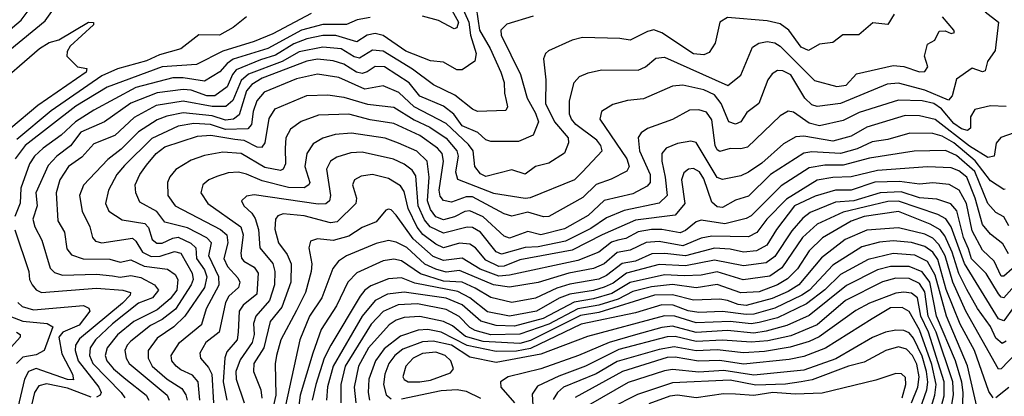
# Model space of a CAD drawing. Extents: x 1308313 to 1441400, y 959662 to 1036319.
# Tile 41 of 256: x 1346783 to 1350527, y 983640 to 985074. Entities that reach past the tile are written whole.
import ezdxf

# ---------------------------------------------------------------- set-up
doc = ezdxf.new("R2010")
doc.units = 0

msp = doc.modelspace()

# ---------------------------------------------------------------- linework, layer by layer
at = {"layer": '0CON10XD'}
for points in [[(1346715, 985010), (1346787.7, 985072.3), (1346864.6, 985175)], [(1348446.6, 985165), (1348490.8, 985065), (1348497.2, 985015), (1348518.2, 984945), (1348513.6, 984916.4), (1348465, 984883.6), (1348445, 984883.5), (1348395, 984912.7), (1348345, 984918.1), (1348251.8, 984955), (1348165, 985013.5), (1348135, 985021.6), (1348104, 985016), (1348065, 984989.8), (1347985, 985013.5), (1347935, 985013.6), (1347875, 985001.6), (1347825, 984982.7), (1347755, 984939.5), (1347699, 984921), (1347606.3, 984883.7), (1347591.4, 984865), (1347571.9, 984818.1), (1347525, 984784.4), (1347495, 984784), (1347435, 984806.4), (1347405, 984809.1), (1347305, 984796), (1347205, 984756.6), (1347104.7, 984685.3), (1347015, 984646.3), (1346976.3, 984593.7), (1346923.9, 984555), (1346890.5, 984519.5), (1346844.1, 984415), (1346849.1, 984365), (1346832.3, 984315), (1346840, 984285), (1346867.3, 984235), (1346898.2, 984128.2), (1346915, 984111.2), (1346945, 984101.7), (1347075, 984105.9), (1347135, 984098.6), (1347165, 984094.2), (1347205, 984100.5), (1347243, 984093), (1347295.9, 984065), (1347311, 984045), (1347287.5, 984015), (1347235, 983994.9), (1347135, 983915.9), (1347071.6, 983855), (1347050.6, 983825), (1347048.1, 983795), (1347061.3, 983765), (1347169.2, 983655), (1347182, 983635)], [(1348402.1, 985155), (1348451.2, 985065), (1348445, 985042.7), (1348435, 985039.3), (1348375, 985071.5), (1348315, 985087.7)], [(1348519, 985121), (1348531.3, 985035), (1348571.6, 984965), (1348613.1, 984875), (1348625.6, 984835), (1348625.9, 984795), (1348633.1, 984766.9), (1348637.6, 984742.4), (1348631.4, 984728.6), (1348524, 984725), (1348505, 984733.3), (1348437.1, 984787.1), (1348356.6, 984826.6), (1348276, 984886), (1348165, 984954.9), (1348125, 984958.6), (1348075, 984927.3), (1348055, 984932.4), (1348005, 984963.6), (1347935, 984969.5), (1347845, 984951.7), (1347780.8, 984915), (1347653.3, 984866.7), (1347625, 984842.6), (1347592.9, 984767.1), (1347566.5, 984743.5), (1347515, 984743.6), (1347405, 984764), (1347302.2, 984747.8), (1347217.5, 984702.5), (1347145, 984633.7), (1347065, 984601), (1347018.8, 984551.2), (1346968.8, 984515), (1346935.2, 984465), (1346921.5, 984415), (1346928.3, 984308.3), (1346952.7, 984265), (1346962.1, 984202.1), (1346979.3, 984179.3), (1347024.1, 984164.1), (1347125, 984162.3), (1347165, 984151.2), (1347205, 984160.5), (1347255.6, 984135.6), (1347344.5, 984124.5), (1347373.8, 984103.8), (1347383.9, 984085), (1347380, 984045), (1347355, 984011.4), (1347305, 983969.5), (1347216.7, 983925), (1347155.1, 983874.9), (1347114.8, 983825), (1347107.6, 983795), (1347114.1, 983775), (1347139.1, 983745), (1347186.1, 983706.1), (1347263.7, 983645), (1347274, 983625)], [(1346745, 984959.6), (1346879.5, 985070.5), (1346911.5, 985115)], [(1348115, 985083), (1348066.6, 985073.4), (1348025, 985056.6), (1347935, 985056.6), (1347855, 985034.7), (1347726.7, 984965), (1347595, 984924.4), (1347571.9, 984908.1), (1347544.4, 984875.6), (1347485, 984840.2), (1347405, 984853.3), (1347365, 984852.7), (1347225, 984816.6), (1347065, 984730.2), (1346995, 984685.4), (1346940, 984635), (1346871.9, 984585), (1346839.4, 984555), (1346820.5, 984525), (1346786.7, 984433.3), (1346784.8, 984375.2), (1346763.7, 984325)], [(1347891.5, 985098.5), (1347745, 985020.6), (1347675, 984991.4), (1347555.3, 984954.7), (1347455, 984903.7), (1347325, 984894.6), (1347115, 984817.2), (1346995.6, 984745), (1346803.5, 984595), (1346765.2, 984545)], [(1347645, 985085.6), (1347594.2, 985045), (1347542.2, 985015), (1347463.7, 985016.3), (1347395, 984962.9), (1347315, 984940.8), (1347265, 984917.9), (1347155, 984887.8), (1347095, 984860.6), (1346903, 984727), (1346771.7, 984618.3)], [(1348735, 985087.3), (1348635, 985057.5), (1348612.5, 985035), (1348613.5, 985015), (1348687.8, 984865), (1348712.9, 984775), (1348745, 984718.1), (1348756, 984685), (1348735.2, 984634.8), (1348679.3, 984610.7), (1348575, 984610.3), (1348555, 984617.3), (1348525, 984645.1), (1348465, 984670.7), (1348434.2, 984714.2), (1348395, 984745.5), (1348305, 984782.6), (1348263.5, 984833.5), (1348170.4, 984895), (1348135, 984896.6), (1348104.4, 984875.6), (1348085, 984870), (1348064, 984874), (1348015, 984905.1), (1347975, 984918.2), (1347915, 984923.7), (1347875, 984916.2), (1347705, 984851.4), (1347665, 984827.8), (1347645, 984802.9), (1347617.5, 984712.5), (1347596.1, 984695), (1347565, 984692.2), (1347515, 984707.6), (1347405, 984719.4), (1347342.8, 984707.2), (1347305, 984692.7), (1347235, 984647.2), (1347168.8, 984581.2), (1347118, 984542), (1347025, 984444.6), (1347010, 984405), (1347020.7, 984345), (1347049.7, 984285), (1347059.3, 984245), (1347071.2, 984231.2), (1347095, 984224), (1347212.1, 984242.1), (1347225, 984230.9), (1347249.1, 984189.1), (1347282.4, 984172.4), (1347316.6, 984173.4), (1347371.1, 984191.1), (1347395.3, 984185.3), (1347438.7, 984108.7), (1347442.2, 984085), (1347435.1, 984065), (1347375, 983972.6), (1347325, 983932.3), (1347280.4, 983909.6), (1347205, 983849.6), (1347190.9, 983835), (1347183, 983815), (1347187.7, 983785), (1347199.3, 983765), (1347343, 983645), (1347351.1, 983625)], [(1350108.1, 985095), (1350085, 985056), (1350027.1, 985062.9), (1349973.6, 985016.4), (1349913.8, 985016.2), (1349875, 984986.9), (1349825, 984981.1), (1349783, 984957), (1349755, 984970), (1349707.3, 985035), (1349675, 985058.3), (1349625, 985070), (1349475, 985083.3), (1349445.3, 985064.7), (1349427.7, 984985), (1349405, 984948.9), (1349385, 984940.7), (1349345, 984944.8), (1349225, 985024.8), (1349195, 985035.3), (1349170.6, 985029.4), (1349105, 984996.1), (1349065, 985002.5), (1348923.6, 985006.4), (1348883.6, 984996.4), (1348794.1, 984955.9), (1348781.9, 984945), (1348774.6, 984925), (1348783.9, 984845), (1348783, 984755), (1348816.9, 984685), (1348868.1, 984625), (1348869.7, 984605), (1348855, 984565.6), (1348795, 984528.4), (1348745, 984515.4), (1348705, 984486), (1348655, 984502.5), (1348555, 984477.8), (1348535, 984486.8), (1348514.1, 984515.9), (1348506.9, 984575), (1348489.7, 984599.7), (1348405, 984679.5), (1348282.3, 984742.3), (1348225, 984797.7), (1348165, 984822.4), (1348095, 984809.8), (1347996.2, 984853.8), (1347915, 984867), (1347835, 984848.6), (1347712, 984798), (1347684.8, 984765), (1347671.2, 984725), (1347663.9, 984675), (1347650.9, 984659.1), (1347565, 984656.7), (1347508.2, 984675), (1347445, 984679), (1347385, 984669.2), (1347285, 984622.3), (1347180.9, 984519.1), (1347151.9, 984485), (1347120.2, 984425), (1347109.4, 984375), (1347121.8, 984345), (1347172.2, 984312.2), (1347258.2, 984298.2), (1347272.6, 984282.6), (1347286.7, 984236.7), (1347303.9, 984223.9), (1347325, 984223.4), (1347365, 984242.5), (1347385, 984245.6), (1347433.2, 984223.2), (1347452.1, 984205), (1347454.9, 984165), (1347485, 984121.7), (1347494.5, 984095), (1347485.6, 984054.4), (1347411, 983945), (1347368.9, 983905), (1347305, 983861.3), (1347271.3, 983815), (1347270.8, 983785), (1347286.9, 983755), (1347343.1, 983705), (1347399.9, 983669.9), (1347415, 983646.1), (1347419.4, 983625)], [(1347468.1, 983625), (1347461.5, 983695), (1347440.1, 983720.1), (1347395, 983740.6), (1347377.4, 983755), (1347361.9, 983775), (1347359.1, 983795), (1347391, 983845), (1347475.6, 983915), (1347493.2, 983975), (1347541, 984065), (1347539.5, 984095), (1347502.6, 984175), (1347512.6, 984225), (1347494.1, 984244.1), (1347421.3, 984281.3), (1347335, 984303.2), (1347304.5, 984344.4), (1347239.6, 984379.6), (1347224.3, 984415), (1347221.8, 984445), (1347239, 984485), (1347265, 984520), (1347302, 984565), (1347335, 984589.7), (1347458.6, 984631.4), (1347510, 984635), (1347600.5, 984619.5), (1347635.6, 984615.6), (1347685, 984590.7), (1347705, 984589.4), (1347716, 984605), (1347731.6, 984698.4), (1347754.8, 984735.2), (1347875, 984786.1), (1347955, 984788.1), (1348015, 984779.8), (1348105, 984753.1), (1348205, 984741.8), (1348282.5, 984692.5), (1348342.5, 984665), (1348405, 984623), (1348445.7, 984575), (1348449.7, 984555), (1348439.8, 984495), (1348447.5, 984467.5), (1348585, 984414.3), (1348705, 984395.2), (1348725, 984396.7), (1348893.9, 984466.1), (1348923.5, 984495), (1348997.5, 984575), (1348993, 984595), (1348977.2, 984615), (1348898.1, 984675), (1348881, 984695), (1348873.6, 984715), (1348873.7, 984765), (1348891.1, 984835), (1348912.2, 984857.8), (1348945, 984872.5), (1348995, 984883.3), (1349135, 984881.8), (1349162.2, 984895), (1349201.8, 984928.2), (1349235, 984931.6), (1349475.9, 984824.1), (1349525, 984863.3), (1349570.2, 984969.8), (1349594.2, 984985), (1349625, 984991.2), (1349655, 984985.8), (1349675, 984973.2), (1349805, 984842.7), (1349890.2, 984820.2), (1349925.3, 984824.7), (1349965, 984867.9), (1350105, 984900.3), (1350145, 984895.8), (1350205, 984876.1), (1350225, 984877.5), (1350236.6, 984895), (1350223.5, 984935), (1350235, 984981.1), (1350263.1, 984996.9), (1350279.3, 985030.7), (1350301.9, 985031.9), (1350325, 985021.4), (1350337.5, 985025), (1350335.6, 985035), (1350292.4, 985085)], [(1350454.7, 985104.7), (1350504.7, 985064.7), (1350493.1, 984956.9), (1350463.1, 984915), (1350455, 984880), (1350445, 984876.4), (1350405, 984890), (1350345, 984847.5), (1350329.6, 984785), (1350315, 984767.3), (1350225, 984806.3), (1350125, 984832.1), (1350081.3, 984828.7), (1349905, 984754.8), (1349815, 984743.9), (1349795, 984750.5), (1349768.4, 984775), (1349715, 984864.7), (1349685, 984880.2), (1349665, 984880.3), (1349645, 984868.2), (1349628.2, 984845), (1349593.3, 984755), (1349548.7, 984721.3), (1349524.8, 984685.2), (1349505, 984676.1), (1349480.3, 984685), (1349450.3, 984755), (1349425, 984788.1), (1349385, 984807.4), (1349305, 984824.8), (1349265, 984821.2), (1349155, 984772.9), (1349093.9, 984766.1), (1349038.1, 984751.9), (1348995.5, 984725), (1348989.6, 984695), (1349091.3, 984545), (1349101.2, 984515), (1349091.9, 984498.1), (1349032.6, 984467.4), (1348975, 984446.8), (1348925, 984397.3), (1348795, 984324.8), (1348775, 984323.3), (1348715, 984340.9), (1348655, 984326.7), (1348625, 984335.2), (1348505, 984399.2), (1348480.7, 984399.3), (1348425, 984380), (1348395, 984386.4), (1348382.1, 984402.1), (1348378.1, 984425), (1348395.1, 984535), (1348389.1, 984565), (1348371.3, 984585), (1348305, 984633.3), (1348205, 984679.4), (1348115, 984693.4), (1348035, 984714.2), (1347918.7, 984711.3), (1347853.3, 984686.7), (1347812, 984658), (1347794.3, 984625), (1347792, 984585), (1347793.4, 984525), (1347785, 984505.5), (1347775, 984500.5), (1347715, 984511.7), (1347625, 984564.3), (1347555, 984569.6), (1347485, 984557), (1347435, 984540), (1347376.3, 984503.7), (1347353.6, 984476.4), (1347344.7, 984455), (1347345.8, 984405), (1347374.1, 984365), (1347546.8, 984275), (1347570.9, 984255), (1347574.1, 984225), (1347559.3, 984165), (1347572.7, 984135), (1347611.8, 984091.9), (1347620, 984075), (1347614.8, 984055), (1347578.6, 984021.4), (1347565, 983997.5), (1347541.8, 983885), (1347490.6, 983845), (1347468.1, 983805), (1347470.3, 983785), (1347500.5, 983750.5), (1347513.4, 983725), (1347520, 983615)], [(1346675, 984807.1), (1346858.1, 984965), (1346895, 984986.9), (1346931.9, 984998.1), (1347044.5, 985065.5), (1347063.3, 985063.3), (1347064, 985055), (1346975, 984973.8), (1346963.3, 984953.3), (1346962.5, 984935), (1347002.5, 984895), (1347038, 984888), (1347035.7, 984875), (1346852.1, 984747.9), (1346749.1, 984660.9)], [(1350535, 984743.8), (1350475, 984746.9), (1350415, 984732.3), (1350399, 984705), (1350398.7, 984661.3), (1350387.2, 984652.8), (1350365, 984658.6), (1350335, 984678.6), (1350288.3, 984735), (1350259.5, 984755), (1350215, 984765.3), (1350125, 984768.4), (1349975, 984720.6), (1349915, 984690.9), (1349825, 984670.4), (1349785, 984679.7), (1349725, 984722.4), (1349705, 984726), (1349675, 984708), (1349550.5, 984589.5), (1349525, 984582.6), (1349485, 984583.3), (1349445, 984572.5), (1349435, 984578.5), (1349427.2, 984595), (1349415, 984692.9), (1349395, 984722.4), (1349365, 984731.4), (1349330.2, 984729.8), (1349265, 984694.2), (1349170.5, 984659.5), (1349146.5, 984643.5), (1349134.3, 984625.7), (1349139.5, 984575), (1349180.6, 984485), (1349180.4, 984455), (1349169.2, 984440.8), (1349115, 984411.1), (1349005, 984385.2), (1348945, 984328.6), (1348855, 984278.2), (1348764.9, 984254.9), (1348715, 984267.9), (1348645, 984242.4), (1348625, 984249.6), (1348545, 984323.3), (1348495, 984346.4), (1348475, 984344.5), (1348435.9, 984324.1), (1348395, 984312.3), (1348365, 984323.9), (1348345, 984351.7), (1348334.1, 984385), (1348339.8, 984475), (1348332.5, 984535), (1348293.4, 984573.4), (1348223.7, 984603.7), (1348173.1, 984623.1), (1348045, 984642.8), (1347983.1, 984636.9), (1347935, 984622.6), (1347898.8, 984601.2), (1347874.8, 984565.2), (1347866.7, 984515), (1347886.5, 984455), (1347882.9, 984445), (1347865, 984434.2), (1347805, 984434.7), (1347705, 984460.6), (1347645, 984486.6), (1347615, 984493.1), (1347575, 984490.6), (1347532.2, 984477.8), (1347502.5, 984465), (1347479.1, 984445), (1347471.5, 984415), (1347498.2, 984375), (1347623.5, 984285), (1347632.7, 984255), (1347623.4, 984185), (1347626.1, 984166.1), (1347635, 984154.8), (1347675, 984132.2), (1347689.5, 984109.5), (1347685, 984029.6), (1347632.6, 983987.4), (1347617.3, 983965), (1347613.9, 983885), (1347609.5, 983855), (1347570.7, 983809.3), (1347562.8, 983787.2), (1347556.2, 983695), (1347570.7, 983625)], [(1350565, 984643.5), (1350513.8, 984626.2), (1350495.9, 984604.1), (1350488.4, 984555), (1350465, 984549.5), (1350395, 984592.7), (1350265, 984694.6), (1350205, 984708.1), (1350150.7, 984709.3), (1350005, 984664.5), (1349945, 984631), (1349875, 984612.3), (1349765, 984630.8), (1349735, 984628.3), (1349688.1, 984601.9), (1349605, 984527.8), (1349555, 984493.3), (1349525, 984480), (1349455, 984466.4), (1349435, 984473.1), (1349355, 984606.2), (1349335, 984611.6), (1349285, 984603.2), (1349241.1, 984585), (1349224.8, 984565.2), (1349224.8, 984535.2), (1349237.7, 984475), (1349244.8, 984405.2), (1349214.4, 984375.6), (1349081.7, 984348.3), (1349015, 984319.2), (1348955, 984279.2), (1348858.5, 984231.5), (1348755, 984209.7), (1348705, 984206.6), (1348615, 984181), (1348595, 984189.8), (1348535, 984264.8), (1348505, 984282.8), (1348485, 984284.2), (1348395, 984261.8), (1348343.6, 984285), (1348322.8, 984312.8), (1348298.2, 984365), (1348289.5, 984479.5), (1348275, 984501.9), (1348245, 984524.4), (1348203.8, 984543.8), (1348085, 984569.8), (1348042.4, 984567.6), (1347988.8, 984551.2), (1347964.1, 984535), (1347948.9, 984505), (1347964.8, 984405), (1347961.2, 984385), (1347947.1, 984372.9), (1347918.4, 984371.6), (1347675, 984408), (1347645, 984402.9), (1347626.5, 984385), (1347635.5, 984365), (1347665, 984338), (1347677.6, 984317.6), (1347690.8, 984275), (1347695.6, 984205), (1347745.3, 984145.3), (1347753, 984115), (1347751.3, 984065), (1347732.8, 984005), (1347680.2, 983945), (1347672.3, 983917.7), (1347673.8, 983875), (1347666.7, 983845), (1347621.4, 983778.6), (1347604.6, 983735), (1347606.5, 983705), (1347636.2, 983615)], [(1350530.5, 984429.5), (1350525, 984427.4), (1350475, 984460.7), (1350416.8, 984536.8), (1350335, 984605.5), (1350291, 984631), (1350255, 984640.4), (1350167.7, 984642.3), (1350085, 984618.3), (1350025, 984609.2), (1349967.3, 984582.7), (1349904.9, 984565.1), (1349795, 984571.5), (1349765, 984566.1), (1349637.7, 984485), (1349555, 984402.5), (1349505, 984387), (1349455, 984359.8), (1349435, 984361.6), (1349415, 984380), (1349385, 984468.9), (1349367.8, 984495), (1349345, 984507.7), (1349326, 984505), (1349308.5, 984491.5), (1349300.2, 984465), (1349312.1, 984375), (1349275, 984329.8), (1349125, 984310.4), (1348997.8, 984255), (1348883.8, 984196.2), (1348685, 984159.6), (1348625, 984135.9), (1348605, 984134.7), (1348555, 984158.9), (1348515.7, 984205.7), (1348495, 984219.8), (1348455, 984223.8), (1348395, 984205.4), (1348365, 984219), (1348316.4, 984256.4), (1348294, 984284), (1348260.7, 984355), (1348245, 984420.4), (1348231.2, 984441.2), (1348185, 984470.2), (1348125, 984484.8), (1348080.9, 984479.1), (1348056.5, 984465), (1348048.9, 984445), (1348064.1, 984395), (1348060.7, 984375), (1347990, 984305), (1347965, 984300.8), (1347865, 984327.2), (1347785, 984334.8), (1347765, 984327.2), (1347755.3, 984315), (1347753.1, 984276.9), (1347767, 984225), (1347799.6, 984179.6), (1347815.5, 984145), (1347813.6, 984075), (1347780.1, 983979.9), (1347735.4, 983924.6), (1347710.7, 983825), (1347672.8, 983765), (1347672.3, 983735), (1347699.8, 983665), (1347703.7, 983633.7)], [(1350545, 984289.3), (1350525, 984323.1), (1350495, 984340.3), (1350464.9, 984374.9), (1350415, 984496.8), (1350345, 984557.6), (1350304.2, 984575.8), (1350185, 984573.9), (1350015, 984546.5), (1349915, 984520.2), (1349845, 984520.1), (1349785, 984510), (1349678.7, 984441.3), (1349565, 984327.8), (1349545, 984317.2), (1349465, 984297.5), (1349375, 984311), (1349355, 984304.8), (1349315, 984271), (1349295, 984262.1), (1349224.9, 984274.9), (1349185, 984275.8), (1349135, 984266.5), (1349088.4, 984241.6), (1349057.1, 984235), (1349033.1, 984226.9), (1348985, 984188.6), (1348905, 984157.1), (1348645, 984101.5), (1348605, 984098.1), (1348534, 984124), (1348465, 984166.3), (1348395, 984157.3), (1348355, 984172.2), (1348279.7, 984239.7), (1348215, 984330.5), (1348195, 984350.8), (1348185, 984353.1), (1348175, 984349.1), (1348138.5, 984305), (1348085, 984283.5), (1348035, 984250.5), (1347975, 984233.3), (1347915, 984239.7), (1347889.3, 984230.7), (1347882.9, 984205), (1347893.5, 984145), (1347890.6, 984115), (1347870.2, 984035), (1347835, 983967.5), (1347776.4, 983855), (1347759.8, 983795), (1347754.4, 983764.4), (1347756.7, 983645), (1347733.9, 983543.9)], [(1350543.2, 984183.2), (1350521.4, 984221.4), (1350475, 984257), (1350445, 984294.2), (1350417, 984395), (1350384.5, 984474.5), (1350355, 984498.5), (1350325, 984510.3), (1350235, 984513.9), (1350045, 984500.7), (1349945, 984476.2), (1349875, 984473.9), (1349815, 984463.2), (1349698.5, 984391.5), (1349624.7, 984315.3), (1349585.7, 984264.3), (1349555, 984247.8), (1349415, 984250.3), (1349375, 984242.2), (1349305, 984213.2), (1349215, 984230.3), (1349165, 984226.1), (1349105, 984196.2), (1349055, 984187.9), (1349005, 984145.1), (1348965, 984126.4), (1348870.8, 984109.2), (1348755, 984073.5), (1348645, 984055.6), (1348585, 984064.4), (1348455, 984119.5), (1348405, 984112.5), (1348365, 984124.3), (1348323.8, 984143.8), (1348255, 984206.3), (1348215, 984227.6), (1348185, 984233.3), (1348138.1, 984221.9), (1348026.1, 984175), (1347994.7, 984155), (1347973, 984127), (1347932, 984015), (1347884.8, 983945), (1347847.8, 983855), (1347793.2, 983605)], [(1350556.7, 984125), (1350525, 984097.6), (1350515, 984097.6), (1350489, 984155), (1350445, 984197.2), (1350405, 984270), (1350384.2, 984375), (1350355.7, 984425.7), (1350317.1, 984447.1), (1350255, 984453.6), (1350205, 984448.1), (1350128.4, 984458.4), (1350035, 984455.3), (1349945, 984425.1), (1349885, 984424.9), (1349807.7, 984402.3), (1349728.8, 984365), (1349660.5, 984275), (1349624.3, 984215.7), (1349585, 984194.6), (1349535, 984188.7), (1349485, 984200.9), (1349425, 984204.9), (1349315, 984175.1), (1349236.6, 984183.4), (1349187, 984183), (1349125, 984154.7), (1349074.2, 984145.8), (1349015, 984099.9), (1348985, 984085.7), (1348875, 984067.3), (1348825, 984052.3), (1348744.4, 984014.4), (1348655, 983997.1), (1348575, 984016.3), (1348515, 984052.6), (1348465, 984074.3), (1348395, 984079.2), (1348306.5, 984106.5), (1348235, 984155.8), (1348205, 984162), (1348165, 984156.2), (1348065, 984110.2), (1348030.6, 984075), (1347987.7, 983985), (1347928.9, 983895), (1347897.1, 983805), (1347849.1, 983645), (1347841.6, 983585)], [(1350586.5, 984083.5), (1350525, 984014.8), (1350515, 984017.3), (1350505, 984030), (1350457.8, 984107.8), (1350403.2, 984163.2), (1350391.6, 984201.6), (1350372.5, 984245), (1350346.4, 984346.4), (1350323.5, 984373.5), (1350270.6, 984390.6), (1350205, 984396.1), (1350135, 984419.1), (1350055, 984415.3), (1349955, 984385.1), (1349885, 984379.9), (1349789.6, 984340.4), (1349761.4, 984318.6), (1349719.1, 984270.9), (1349655, 984172.7), (1349621.1, 984148.9), (1349535, 984136.9), (1349425, 984158.7), (1349315, 984137.4), (1349215, 984141.6), (1349091.1, 984108.9), (1349039.2, 984070.8), (1349005, 984055.6), (1348965, 984042.9), (1348875, 984029.1), (1348835, 984014.2), (1348748.2, 983965), (1348645, 983945.3), (1348562.4, 983962.4), (1348495.2, 984015.2), (1348449, 984039), (1348285, 984070.9), (1348235, 984091.6), (1348185, 984087.6), (1348118.5, 984061.5), (1348095.4, 984044.6), (1348078, 984022), (1347965.5, 983834.5), (1347940.5, 983785), (1347908.5, 983685), (1347894.6, 983625)], [(1350561.8, 983978.2), (1350525, 983927.4), (1350505, 983935.2), (1350376, 984146), (1350325.8, 984285.8), (1350305.4, 984315.4), (1350275, 984332.9), (1350125, 984383.7), (1350085, 984381.6), (1349915, 984341.8), (1349815, 984296), (1349759.8, 984245), (1349680.7, 984129.3), (1349635, 984098.3), (1349534.2, 984084.2), (1349435, 984114.5), (1349375, 984101.9), (1349309.3, 984099.3), (1349235, 984103.1), (1349105, 984073.7), (1349035, 984032), (1348965, 984011.7), (1348891, 983999), (1348773.2, 983936.8), (1348665, 983907.6), (1348595, 983909.7), (1348536.5, 983926.5), (1348465, 983988.8), (1348405, 984013.3), (1348245, 984036.9), (1348181.4, 984028.6), (1348134.9, 984005.1), (1348085, 983945.2), (1347974.9, 983755), (1347953.9, 983676.1)], [(1350535, 983850.6), (1350519, 983841), (1350495, 983861.6), (1350475, 983906.1), (1350425.1, 983975), (1350385, 984047), (1350355, 984108.1), (1350329.4, 984189.4), (1350301.1, 984251.1), (1350283.5, 984273.5), (1350245.7, 984295.7), (1350125, 984344.3), (1349995, 984324.9), (1349945, 984306.6), (1349835.8, 984244.2), (1349785.8, 984194.2), (1349740.2, 984125), (1349702.8, 984087.2), (1349664.8, 984065), (1349595, 984038.3), (1349525, 984034.1), (1349435, 984065.7), (1349355, 984052.7), (1349265, 984065.5), (1349185, 984057.3), (1349115, 984038.8), (1349059.3, 984010.7), (1348985, 983987), (1348905, 983973.5), (1348795, 983914.8), (1348685, 983876.6), (1348575, 983874.6), (1348515, 983891.1), (1348495, 983902.1), (1348454.3, 983944.3), (1348405, 983970.6), (1348295, 983991.9), (1348221.5, 983988.5), (1348165, 983963.5), (1348119.4, 983915), (1348020, 983755), (1348004.4, 983685), (1348003.8, 983615)], [(1346763.7, 984273.7), (1346818, 984115), (1346820.5, 984085), (1346830.3, 984065), (1346845.9, 984045.9), (1346865.9, 984035.9), (1347075, 984051.4), (1347175, 984044.5), (1347204.6, 984035), (1347202.7, 984025), (1347174.2, 983995), (1347010.5, 983859.5), (1346994.8, 983835), (1346993.7, 983815), (1347004.9, 983775), (1347083.1, 983675), (1347092.5, 983655), (1347089.3, 983645), (1347075, 983636.9)], [(1350572.3, 983805), (1350515.4, 983744.6), (1350505, 983744.2), (1350381.4, 983965), (1350331.4, 984075), (1350302.7, 984175), (1350278.7, 984218.7), (1350255, 984242.3), (1350225, 984258.2), (1350125, 984282.1), (1350005, 984273.1), (1349922.7, 984237.3), (1349832.7, 984167.3), (1349745.9, 984065), (1349705, 984038.9), (1349645, 984012.4), (1349545, 983986.2), (1349515, 983990), (1349475, 984004.9), (1349445, 984010.3), (1349345, 984006.7), (1349265, 984027.1), (1349197.3, 984025), (1348985, 983959.9), (1348915, 983948.5), (1348725, 983852.5), (1348685, 983841.6), (1348545, 983848.8), (1348477.9, 983867.9), (1348428.8, 983908.8), (1348395, 983924.9), (1348305, 983943.8), (1348245, 983940), (1348215, 983929.7), (1348188.1, 983911.9), (1348109, 983825), (1348071.4, 983755), (1348054.6, 983675), (1348061.2, 983615)], [(1350485.5, 983634.5), (1350468.6, 983658.6), (1350413.8, 983815), (1350359.8, 983915), (1350306.3, 984046.3), (1350275, 984160.6), (1350255, 984189.6), (1350225, 984210.2), (1350175, 984226.5), (1350105, 984232.1), (1350052.9, 984227.1), (1349985, 984210), (1349875, 984140.1), (1349786, 984045), (1349757.6, 984025), (1349655, 983975.7), (1349575, 983953.6), (1349545, 983951.5), (1349455, 983962.6), (1349365, 983959.7), (1349325, 983966.2), (1349267.9, 983987.9), (1349225, 983988.4), (1349125, 983958.3), (1348918.4, 983915), (1348725, 983822.3), (1348672.7, 983812.7), (1348595, 983811.4), (1348485, 983833.3), (1348385, 983884.7), (1348335, 983894), (1348298.1, 983891.9), (1348230.7, 983869.3), (1348169.2, 983820.8), (1348135.4, 983775), (1348110.1, 983705), (1348107.4, 983655), (1348113.5, 983625)], [(1350425, 983590), (1350386.8, 983756.8), (1350307.1, 983945), (1350265, 984102.1), (1350235, 984154), (1350187.1, 984177.1), (1350105, 984184.1), (1350009, 984161), (1349905, 984104.6), (1349845, 984045.7), (1349775, 983991.9), (1349665, 983939.3), (1349595, 983921.6), (1349565, 983916.2), (1349485, 983925.7), (1349355, 983920.2), (1349274.9, 983945.1), (1349235, 983946.9), (1348942.2, 983867.8), (1348765, 983800.1), (1348595, 983768.7), (1348495, 983789.5), (1348424.6, 983835.4), (1348355, 983850.6), (1348315, 983847.9), (1348239.9, 983820.1), (1348209.7, 983795), (1348186.4, 983765), (1348171.6, 983725), (1348166.7, 983685), (1348176.4, 983646.4), (1348195, 983630.2)], [(1350367, 983535), (1350371.1, 983655), (1350366.4, 983693.6), (1350341.7, 983775), (1350269.5, 983945), (1350244.2, 984075), (1350214.4, 984114.4), (1350165, 984135.1), (1350095, 984134), (1350045, 984121.7), (1349927.7, 984062.3), (1349785, 983948.3), (1349699.7, 983910.3), (1349621.3, 983888.7), (1349575, 983880.6), (1349475, 983890.9), (1349355, 983883.2), (1349265, 983907.2), (1349225, 983902.7), (1349125, 983874.5), (1349024.5, 983845.5), (1348907.5, 983795), (1348765, 983745.4), (1348640.6, 983715), (1348611.2, 983695), (1348612.5, 983675), (1348664.9, 983614.9)], [(1350314.1, 983525), (1350334.1, 983645.9), (1350332.2, 983695), (1350267.7, 983885), (1350237.2, 983945), (1350225, 984037.5), (1350205, 984069.6), (1350165, 984088.6), (1350115, 984089.7), (1350064.3, 984075.7), (1349924, 984005), (1349815, 983912.9), (1349715, 983871.1), (1349628.4, 983851.6), (1349565, 983845.8), (1349455, 983853.8), (1349355, 983849.2), (1349275, 983868.3), (1349245, 983867.2), (1349061.5, 983818.5), (1348935, 983755.4), (1348832.6, 983717.4), (1348751.7, 983678.3), (1348731.6, 983648.4), (1348734.6, 983605)], [(1350262.3, 983505), (1350298.1, 983641.9), (1350298.8, 983695), (1350238.6, 983885), (1350210.1, 983945), (1350197.7, 984015), (1350175, 984032.5), (1350145, 984037), (1350115, 984033.2), (1350015, 983994.3), (1349962.9, 983967.1), (1349823.2, 983866.8), (1349785, 983848.7), (1349712.9, 983827.1), (1349615, 983811), (1349535.7, 983805.7), (1349435, 983817), (1349355, 983814), (1349271.8, 983828.2), (1349215, 983819), (1349055, 983772.8), (1348975, 983725.6), (1348851.2, 983675), (1348828, 983655), (1348811.9, 983628.1)], [(1346775, 983997.8), (1346791.8, 983981.8), (1346835, 983969), (1347025, 983986.3), (1347046.1, 983976.1), (1347049.1, 983965), (1347009.4, 983910.6), (1346946.3, 983885), (1346931.9, 983865), (1346942.5, 983802.5), (1346983.3, 983725), (1346987.1, 983702.9), (1346965, 983704.6), (1346845, 983745.9), (1346815.6, 983734.4), (1346800.6, 983705), (1346749.5, 983485)], [(1350239, 983565), (1350263.1, 983645), (1350268.4, 983685), (1350251.8, 983761.8), (1350205, 983893.6), (1350165, 983963.7), (1350138.6, 983978.6), (1350095, 983977), (1350024.4, 983935.6), (1349847.1, 983822.9), (1349765, 983791.8), (1349709.5, 983780.5), (1349535, 983762.3), (1349445, 983776.4), (1349364.1, 983774.1), (1349275, 983788.9), (1349245, 983787.4), (1349074.8, 983735.2), (1348895, 983635.8)], [(1346744.9, 983944.9), (1346795, 983925.8), (1346887.1, 983917.1), (1346908.4, 983905), (1346875.6, 983814.4), (1346845, 983797.6), (1346795, 983789.3), (1346771, 983765)], [(1346770, 983885), (1346784.6, 983875), (1346784.6, 983865), (1346718.2, 983791.8)], [(1350207.8, 983592.2), (1350232.8, 983665), (1350236.5, 983693.5), (1350231.9, 983735), (1350215, 983793.5), (1350181.8, 983861.8), (1350165, 983882.2), (1350145, 983891), (1350115, 983892.7), (1350075, 983884.1), (1350026, 983864), (1349887, 983783), (1349765, 983740), (1349575, 983720.9), (1349461.1, 983738.9), (1349365, 983731.9), (1349265, 983741.7), (1349235, 983737.5), (1349097, 983693), (1348945.1, 983604.9)], [(1348305, 983694.9), (1348345, 983701.7), (1348420.6, 983729.4), (1348432.2, 983745), (1348422, 983775), (1348400.2, 983795), (1348365, 983807.8), (1348315, 983802.7), (1348279.2, 983785), (1348251.7, 983755), (1348240, 983715), (1348245, 983704), (1348260, 983695), (1348305, 983694.9)], [(1350174.9, 983615), (1350198.2, 983675), (1350203.8, 983715), (1350195, 983763.2), (1350178.6, 983795), (1350155, 983819.7), (1350125, 983828.4), (1350077.3, 983815), (1349995, 983770.6), (1349935, 983754.8), (1349796.5, 983703.5), (1349755.1, 983695.1), (1349695, 983686), (1349582.3, 983682.3), (1349485, 983701.9), (1349265, 983690.9), (1349132.9, 983647.1), (1349026.8, 983593.2)], [(1350138.3, 983635), (1350152.3, 983685), (1350151.2, 983711.2), (1350136.4, 983726.4), (1350115, 983726.7), (1350038.9, 983701.1), (1349835, 983652.4), (1349731.6, 983648.4), (1349647.5, 983655), (1349575, 983643.4), (1349505, 983648.9), (1349459.3, 983649.3), (1349355, 983633.9), (1349285, 983644), (1349255, 983641), (1349175, 983611.2)], [(1347055, 983637.1), (1346965, 983670.6), (1346885, 983687.6), (1346855, 983680.2), (1346839.3, 983655), (1346808.6, 983525)], [(1347953.9, 983676.1), (1347949.3, 983625)], [(1348235, 983630.5), (1348385, 983662.3), (1348446.7, 983666.7), (1348480.2, 983660.2), (1348535, 983633.4)], [(1350545, 983674.2), (1350495, 983634.5)]]:
    msp.add_lwpolyline(points, dxfattribs=at)

doc.saveas('drawing.dxf')
